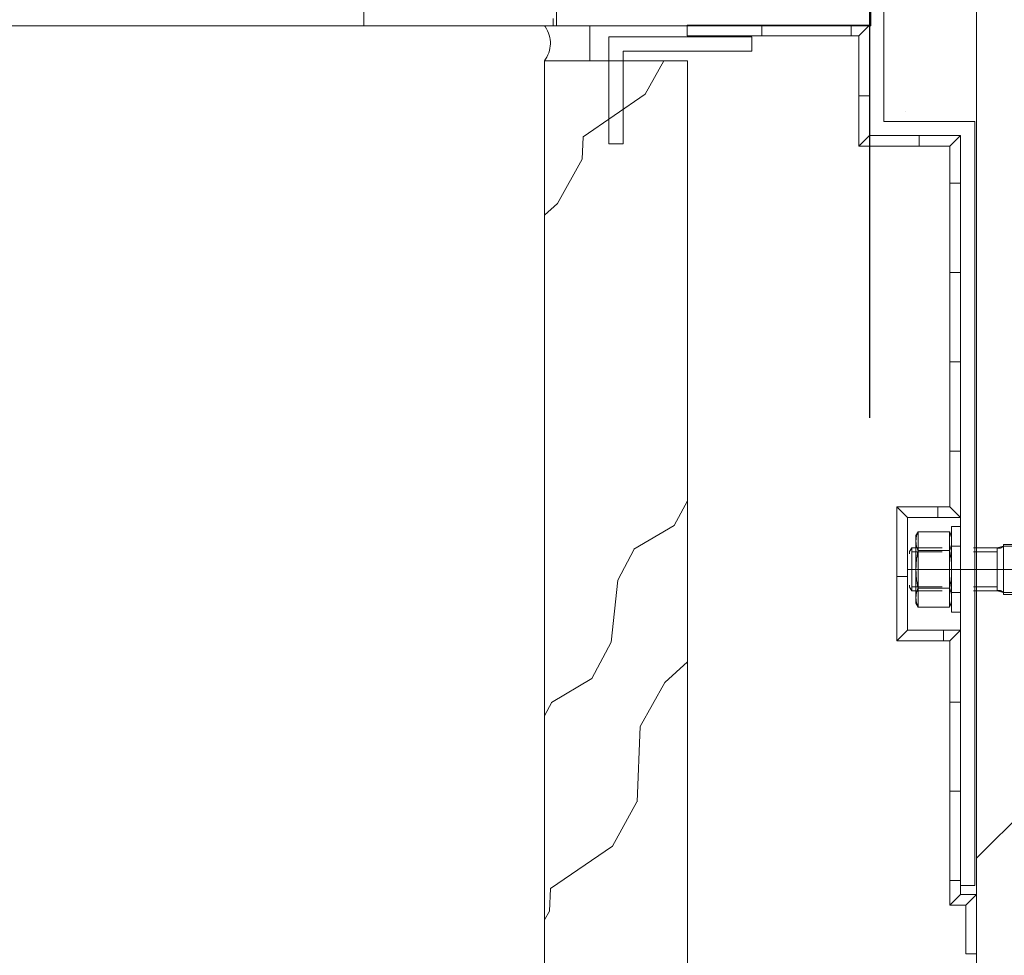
# Model space of a CAD drawing. Header units: metres. Extents: x 69 to 122.5, y -21.4 to -4.6.
# Tile 68 of 250: x 74.561 to 74.699, y -18.063 to -17.932. Entities that reach past the tile are written whole.
import ezdxf

# ---------------------------------------------------------------- set-up
doc = ezdxf.new("R2010")
doc.units = ezdxf.units.M
doc.header["$LTSCALE"] = 0.02
doc.linetypes.add('gestrichelt - 01', pattern=[2, 1, -1])
doc.linetypes.add('ISO-07 Punktiert', pattern=[0.889, 0.127, -0.762])
for name, color, linetype, lineweight in [('013_Beton und Stahlbetonarbeiten-000 Unterzüge', 7, 'ISO-07 Punktiert', 13), ('013_Beton und Stahlbetonarbeiten-330 Außenstützen', 7, 'Continuous', 25), ('013_Beton und Stahlbetonarbeiten-allg.', 7, 'Continuous', 13), ('026_Fensterarbeiten-allg.', 7, 'Continuous', 5), ('030_Sonnenschutzarbeiten-außen', 7, 'Continuous', 5), ('032_Metallarbeiten-Fenster', 7, 'Continuous', 5), ('Keine', 7, 'Continuous', 9)]:
    doc.layers.add(name, color=color, linetype=linetype, lineweight=lineweight)

msp = doc.modelspace()

# ---------------------------------------------------------------- linework, layer by layer
at = {"layer": '013_Beton und Stahlbetonarbeiten-000 Unterzüge'}
msp.add_lwpolyline([(74.695, -17.90244), (74.695, -18.15244), (72.245, -18.15244), (72.245, -17.90244)], close=True, dxfattribs=at)
at = {"layer": '013_Beton und Stahlbetonarbeiten-330 Außenstützen', "color": 7, "linetype": 'gestrichelt - 01', "lineweight": 25}
msp.add_lwpolyline([(74.68, -18.16744), (74.96, -18.16744), (74.96, -17.88744), (74.68, -17.88744)], close=True, dxfattribs=at)
at = {"layer": '013_Beton und Stahlbetonarbeiten-allg.', "color": 251, "linetype": 'Continuous', "lineweight": 5, "true_color": 0x555555}
msp.add_line((74.84169, -17.90244), (74.695, -18.04913), dxfattribs=at)
at = {"layer": '013_Beton und Stahlbetonarbeiten-allg.', "color": 7, "linetype": 'Continuous', "lineweight": 18}
msp.add_lwpolyline([(74.695, -18.15244), (74.945, -18.15244), (74.945, -17.90244), (74.695, -17.90244)], close=True, dxfattribs=at)
at = {"layer": '026_Fensterarbeiten-allg.', "color": 7, "linetype": 'Continuous', "lineweight": 18}
for p, q in [((74.69151, -18.00269), (74.69276, -18.00269)), ((74.69151, -18.00394), (74.69151, -18.00269)), ((74.69276, -18.00269), (74.69276, -18.01469)), ((74.68682, -18.00342), (74.68651, -18.00394)), ((74.68651, -18.00394), (74.68651, -18.01344)), ((74.68651, -18.00482), (74.68651, -18.00473)), ((74.68652, -18.00456), (74.68652, -18.00448)), ((74.68654, -18.00431), (74.68656, -18.00422)), ((74.68682, -18.00342), (74.69121, -18.00342)), ((74.68682, -18.00342), (74.68682, -18.00605)), ((74.69121, -18.00342), (74.69151, -18.00394)), ((74.69121, -18.00342), (74.69124, -18.00349)), ((74.69121, -18.00605), (74.69121, -18.00342)), ((74.69131, -18.00365), (74.69134, -18.00373)), ((74.69139, -18.00389), (74.69141, -18.00397)), ((74.6915, -18.00448), (74.69151, -18.00456)), ((74.69151, -18.00394), (74.69151, -18.01344)), ((74.69151, -18.00473), (74.69151, -18.00482)), ((74.68594, -18.00569), (74.68559, -18.00619)), ((74.69016, -18.00569), (74.68594, -18.00569)), ((74.68594, -18.00569), (74.68594, -18.01169)), ((74.68653, -18.00507), (74.68652, -18.00499)), ((74.68682, -18.00605), (74.69121, -18.00605)), ((74.68682, -18.00605), (74.68682, -18.01133)), ((74.69124, -18.00598), (74.69121, -18.00605)), ((74.69121, -18.01133), (74.69121, -18.00605)), ((74.69134, -18.00574), (74.69131, -18.00582)), ((74.69141, -18.00549), (74.69139, -18.00558)), ((74.69147, -18.00524), (74.69145, -18.00533)), ((74.6915, -18.00499), (74.69149, -18.00507)), ((74.69151, -18.00544), (74.69276, -18.00544)), ((74.69788, -18.00569), (74.69455, -18.00569)), ((74.69788, -18.00569), (74.69876, -18.00544)), ((74.69791, -18.0057), (74.69788, -18.00569)), ((74.69788, -18.00569), (74.69788, -18.01169)), ((74.69876, -18.00544), (74.69874, -18.00546)), ((74.69876, -18.00869), (74.69876, -18.00519)), ((74.69876, -18.00519), (74.76626, -18.00519)), ((74.69876, -18.01194), (74.69876, -18.00544)), ((74.70026, -18.00544), (74.69876, -18.00544)), ((74.69876, -18.00544), (74.69876, -18.00869)), ((74.68559, -18.00619), (74.68559, -18.00649)), ((74.68594, -18.00623), (74.69016, -18.00623)), ((74.68657, -18.00753), (74.68659, -18.00736)), ((74.69144, -18.00736), (74.69145, -18.00753)), ((74.69455, -18.00623), (74.69788, -18.00623)), ((74.68526, -18.00869), (74.76976, -18.00869)), ((74.69876, -18.00869), (74.69876, -18.01194)), ((74.69876, -18.01219), (74.69876, -18.00869)), ((74.68559, -18.01089), (74.68559, -18.01119)), ((74.68559, -18.01119), (74.68594, -18.01169)), ((74.69016, -18.01115), (74.68594, -18.01115)), ((74.68668, -18.01068), (74.68666, -18.01051)), ((74.68671, -18.01156), (74.68674, -18.01148)), ((74.68682, -18.01133), (74.69121, -18.01133)), ((74.68682, -18.01133), (74.68682, -18.01397)), ((74.69121, -18.01397), (74.69121, -18.01133)), ((74.69128, -18.01148), (74.69131, -18.01156)), ((74.69137, -18.01051), (74.69134, -18.01068)), ((74.69788, -18.01115), (74.69455, -18.01115)), ((74.68594, -18.01169), (74.69016, -18.01169)), ((74.68651, -18.01265), (74.68651, -18.01256)), ((74.68652, -18.01239), (74.68653, -18.01231)), ((74.68659, -18.01197), (74.68661, -18.01189)), ((74.69145, -18.01205), (74.69147, -18.01214)), ((74.69149, -18.01231), (74.6915, -18.01239)), ((74.69276, -18.01194), (74.69151, -18.01194)), ((74.69151, -18.01256), (74.69151, -18.01265)), ((74.69455, -18.01169), (74.69788, -18.01169)), ((74.69876, -18.01194), (74.69788, -18.01169)), ((74.69876, -18.01194), (74.70026, -18.01194)), ((74.76626, -18.01219), (74.69876, -18.01219)), ((74.68651, -18.01344), (74.68682, -18.01397)), ((74.69121, -18.01397), (74.68682, -18.01397)), ((74.69151, -18.01344), (74.69121, -18.01397)), ((74.69141, -18.01341), (74.69139, -18.01349)), ((74.69147, -18.01316), (74.69145, -18.01324)), ((74.69151, -18.01469), (74.69151, -18.01344)), ((74.69276, -18.01469), (74.69151, -18.01469))]:
    msp.add_line(p, q, dxfattribs=at)
msp.add_lwpolyline([(74.682, -17.90956), (74.682, -17.94593), (74.69476, -17.94593), (74.69476, -18.05297), (74.69276, -18.05297), (74.69276, -17.94793), (74.68, -17.94793), (74.68, -17.90956)], close=True, dxfattribs=at)
for points in [[(74.68651, -18.00473), (74.68651, -18.00465), (74.68652, -18.00456)], [(74.68652, -18.00448), (74.68653, -18.00439), (74.68654, -18.00431)], [(74.68656, -18.00422), (74.68657, -18.00414), (74.68659, -18.00406)], [(74.68659, -18.00406), (74.68661, -18.00397), (74.68663, -18.00389)], [(74.68663, -18.00389), (74.68666, -18.00381), (74.68668, -18.00373)], [(74.68668, -18.00373), (74.68671, -18.00365), (74.68674, -18.00357)], [(74.68674, -18.00357), (74.68678, -18.00349), (74.68682, -18.00342)], [(74.69124, -18.00349), (74.69128, -18.00357), (74.69131, -18.00365)], [(74.69134, -18.00373), (74.69137, -18.00381), (74.69139, -18.00389)], [(74.69141, -18.00397), (74.69144, -18.00406), (74.69145, -18.00414)], [(74.69145, -18.00414), (74.69147, -18.00422), (74.69148, -18.00431)], [(74.69148, -18.00431), (74.69149, -18.00439), (74.6915, -18.00448)], [(74.69151, -18.00456), (74.69151, -18.00465), (74.69151, -18.00473)], [(74.68652, -18.00499), (74.68652, -18.0049), (74.68651, -18.00482)], [(74.68656, -18.00524), (74.68654, -18.00516), (74.68653, -18.00507)], [(74.68659, -18.00541), (74.68657, -18.00533), (74.68656, -18.00524)], [(74.68663, -18.00558), (74.68661, -18.00549), (74.68659, -18.00541)], [(74.68668, -18.00574), (74.68666, -18.00566), (74.68663, -18.00558)], [(74.68674, -18.0059), (74.68671, -18.00582), (74.68668, -18.00574)], [(74.68682, -18.00605), (74.68678, -18.00598), (74.68674, -18.0059)], [(74.68674, -18.00638), (74.68678, -18.00622), (74.68682, -18.00605)], [(74.69121, -18.00605), (74.69125, -18.00622), (74.69128, -18.00638)], [(74.69131, -18.00582), (74.69128, -18.0059), (74.69124, -18.00598)], [(74.69139, -18.00558), (74.69137, -18.00566), (74.69134, -18.00574)], [(74.69145, -18.00533), (74.69144, -18.00541), (74.69141, -18.00549)], [(74.69149, -18.00507), (74.69148, -18.00516), (74.69147, -18.00524)], [(74.69151, -18.00482), (74.69151, -18.0049), (74.6915, -18.00499)], [(74.69797, -18.00571), (74.69794, -18.00571), (74.69791, -18.0057)], [(74.69803, -18.00572), (74.698, -18.00572), (74.69797, -18.00571)], [(74.69808, -18.00573), (74.69805, -18.00572), (74.69803, -18.00572)], [(74.69814, -18.00573), (74.69811, -18.00573), (74.69808, -18.00573)], [(74.6982, -18.00572), (74.69817, -18.00573), (74.69814, -18.00573)], [(74.69826, -18.00572), (74.69823, -18.00572), (74.6982, -18.00572)], [(74.69831, -18.0057), (74.69828, -18.00571), (74.69826, -18.00572)], [(74.69837, -18.00569), (74.69834, -18.0057), (74.69831, -18.0057)], [(74.69843, -18.00567), (74.6984, -18.00568), (74.69837, -18.00569)], [(74.69848, -18.00564), (74.69845, -18.00566), (74.69843, -18.00567)], [(74.69853, -18.00562), (74.69851, -18.00563), (74.69848, -18.00564)], [(74.69859, -18.00558), (74.69856, -18.0056), (74.69853, -18.00562)], [(74.69864, -18.00555), (74.69861, -18.00557), (74.69859, -18.00558)], [(74.69869, -18.00551), (74.69866, -18.00553), (74.69864, -18.00555)], [(74.69874, -18.00546), (74.69871, -18.00549), (74.69869, -18.00551)], [(74.68659, -18.00736), (74.68661, -18.0072), (74.68663, -18.00703)], [(74.68663, -18.00703), (74.68666, -18.00687), (74.68668, -18.0067)], [(74.68668, -18.0067), (74.68671, -18.00654), (74.68674, -18.00638)], [(74.69128, -18.00638), (74.69131, -18.00654), (74.69134, -18.0067)], [(74.69134, -18.0067), (74.69137, -18.00687), (74.69139, -18.00703)], [(74.69139, -18.00703), (74.69142, -18.0072), (74.69144, -18.00736)], [(74.68651, -18.00852), (74.68652, -18.00836), (74.68652, -18.00819)], [(74.68651, -18.00886), (74.68651, -18.00869), (74.68651, -18.00852)], [(74.68652, -18.00919), (74.68652, -18.00902), (74.68651, -18.00886)], [(74.68652, -18.00819), (74.68653, -18.00803), (74.68654, -18.00786)], [(74.68654, -18.00786), (74.68655, -18.00769), (74.68657, -18.00753)], [(74.69145, -18.00753), (74.69147, -18.00769), (74.69148, -18.00786)], [(74.69148, -18.00786), (74.69149, -18.00803), (74.6915, -18.00819)], [(74.6915, -18.00819), (74.69151, -18.00836), (74.69151, -18.00852)], [(74.69151, -18.00886), (74.69151, -18.00902), (74.6915, -18.00919)], [(74.69151, -18.00852), (74.69151, -18.00869), (74.69151, -18.00886)], [(74.68654, -18.00952), (74.68653, -18.00936), (74.68652, -18.00919)], [(74.68657, -18.00985), (74.68655, -18.00969), (74.68654, -18.00952)], [(74.68661, -18.01018), (74.68659, -18.01002), (74.68657, -18.00985)], [(74.68666, -18.01051), (74.68663, -18.01035), (74.68661, -18.01018)], [(74.69142, -18.01018), (74.69139, -18.01035), (74.69137, -18.01051)], [(74.69145, -18.00985), (74.69144, -18.01002), (74.69142, -18.01018)], [(74.69148, -18.00952), (74.69147, -18.00969), (74.69145, -18.00985)], [(74.6915, -18.00919), (74.69149, -18.00936), (74.69148, -18.00952)], [(74.68666, -18.01172), (74.68668, -18.01164), (74.68671, -18.01156)], [(74.68674, -18.011), (74.68671, -18.01084), (74.68668, -18.01068)], [(74.68682, -18.01133), (74.68678, -18.01117), (74.68674, -18.011)], [(74.68674, -18.01148), (74.68678, -18.01141), (74.68682, -18.01133)], [(74.69128, -18.011), (74.69125, -18.01117), (74.69121, -18.01133)], [(74.69121, -18.01133), (74.69124, -18.01141), (74.69128, -18.01148)], [(74.69134, -18.01068), (74.69131, -18.01084), (74.69128, -18.011)], [(74.69131, -18.01156), (74.69134, -18.01164), (74.69137, -18.01172)], [(74.69805, -18.01165), (74.69808, -18.01164), (74.69811, -18.01164)], [(74.69811, -18.01164), (74.69814, -18.01164), (74.69817, -18.01164)], [(74.69817, -18.01164), (74.6982, -18.01164), (74.69823, -18.01165)], [(74.68651, -18.01256), (74.68652, -18.01248), (74.68652, -18.01239)], [(74.68652, -18.01282), (74.68651, -18.01273), (74.68651, -18.01265)], [(74.68653, -18.01299), (74.68652, -18.0129), (74.68652, -18.01282)], [(74.68653, -18.01231), (74.68654, -18.01222), (74.68656, -18.01214)], [(74.68656, -18.01316), (74.68654, -18.01307), (74.68653, -18.01299)], [(74.68656, -18.01214), (74.68657, -18.01205), (74.68659, -18.01197)], [(74.68661, -18.01189), (74.68663, -18.0118), (74.68666, -18.01172)], [(74.69137, -18.01172), (74.69139, -18.0118), (74.69141, -18.01189)], [(74.69141, -18.01189), (74.69144, -18.01197), (74.69145, -18.01205)], [(74.69147, -18.01214), (74.69148, -18.01222), (74.69149, -18.01231)], [(74.69149, -18.01299), (74.69148, -18.01307), (74.69147, -18.01316)], [(74.69151, -18.01282), (74.6915, -18.0129), (74.69149, -18.01299)], [(74.6915, -18.01239), (74.69151, -18.01248), (74.69151, -18.01256)], [(74.69151, -18.01265), (74.69151, -18.01273), (74.69151, -18.01282)], [(74.69788, -18.01169), (74.69791, -18.01168), (74.69794, -18.01167)], [(74.69794, -18.01167), (74.69797, -18.01166), (74.698, -18.01166)], [(74.698, -18.01166), (74.69803, -18.01165), (74.69805, -18.01165)], [(74.69823, -18.01165), (74.69826, -18.01165), (74.69829, -18.01166)], [(74.69829, -18.01166), (74.69831, -18.01166), (74.69834, -18.01167)], [(74.69834, -18.01167), (74.69837, -18.01168), (74.6984, -18.01169)], [(74.6984, -18.01169), (74.69843, -18.0117), (74.69846, -18.01171)], [(74.69846, -18.01171), (74.69848, -18.01172), (74.69851, -18.01174)], [(74.69851, -18.01174), (74.69854, -18.01175), (74.69856, -18.01177)], [(74.69856, -18.01177), (74.69859, -18.01179), (74.69862, -18.01181)], [(74.69862, -18.01181), (74.69864, -18.01183), (74.69867, -18.01185)], [(74.69867, -18.01185), (74.69869, -18.01187), (74.69872, -18.01189)], [(74.69872, -18.01189), (74.69874, -18.01192), (74.69876, -18.01194)], [(74.68659, -18.01332), (74.68657, -18.01324), (74.68656, -18.01316)], [(74.68663, -18.01349), (74.68661, -18.01341), (74.68659, -18.01332)], [(74.68668, -18.01365), (74.68666, -18.01357), (74.68663, -18.01349)], [(74.68674, -18.01381), (74.68671, -18.01373), (74.68668, -18.01365)], [(74.68682, -18.01397), (74.68678, -18.01389), (74.68674, -18.01381)], [(74.69128, -18.01381), (74.69124, -18.01389), (74.69121, -18.01397)], [(74.69134, -18.01365), (74.69131, -18.01373), (74.69128, -18.01381)], [(74.69139, -18.01349), (74.69137, -18.01357), (74.69134, -18.01365)], [(74.69145, -18.01324), (74.69144, -18.01332), (74.69141, -18.01341)]]:
    msp.add_lwpolyline(points, dxfattribs=at)
at = {"layer": '030_Sonnenschutzarbeiten-außen', "color": 7, "linetype": 'Continuous', "lineweight": 9}
msp.add_lwpolyline([(74.695, -18.06253), (74.695, -18.05423), (74.69276, -18.05423), (74.69276, -18.01718), (74.68534, -18.01718), (74.68534, -18.00144), (74.69276, -18.00144), (74.69276, -17.94793), (74.68, -17.94793), (74.68, -17.93244), (74.65448, -17.93244)], dxfattribs=at)
at = {"layer": '032_Metallarbeiten-Fenster', "color": 8, "lineweight": 5, "true_color": 0x808080}
msp.add_line((74.63484, -17.93254), (73.51428, -17.93254), dxfattribs=at)
at = {"layer": '032_Metallarbeiten-Fenster', "lineweight": 5}
msp.add_line((74.6097, -17.93254), (74.56686, -17.93254), dxfattribs=at)
at = {"layer": '032_Metallarbeiten-Fenster', "color": 250, "linetype": 'Continuous', "lineweight": 9, "true_color": 0x444444}
for p, q in [((74.6486, -17.94213), (74.6512, -17.93744)), ((74.6399, -17.94808), (74.6486, -17.94213)), ((74.63976, -17.95124), (74.6399, -17.94808)), ((74.63633, -17.95742), (74.63976, -17.95124)), ((74.63451, -17.95908), (74.63633, -17.95742)), ((74.65451, -17.9991), (74.65266, -18.00252)), ((74.65266, -18.00252), (74.64702, -18.00588)), ((74.64708, -18.00587), (74.64475, -18.01019)), ((74.64476, -18.01019), (74.64386, -18.01888)), ((74.64386, -18.01888), (74.64112, -18.02396)), ((74.65135, -18.02454), (74.65451, -18.02164)), ((74.64112, -18.02396), (74.63547, -18.02732)), ((74.64791, -18.03072), (74.65135, -18.02454)), ((74.63553, -18.02731), (74.63451, -18.02921)), ((74.64746, -18.04125), (74.64791, -18.03072)), ((74.64402, -18.04744), (74.64745, -18.04126)), ((74.63532, -18.05339), (74.64402, -18.04744)), ((74.63518, -18.05655), (74.63532, -18.05339)), ((74.63451, -18.05776), (74.63518, -18.05655))]:
    msp.add_line(p, q, dxfattribs=at)
at = {"layer": '032_Metallarbeiten-Fenster', "lineweight": 5}
for points in [[(74.6357, -17.93154), (74.6357, -17.93254), (74.6092, -17.93254), (74.6092, -17.90304)], [(74.6802, -17.92914), (74.6802, -17.93254), (74.6362, -17.93254), (74.6362, -17.92914)]]:
    msp.add_lwpolyline(points, dxfattribs=at)
at = {"layer": '032_Metallarbeiten-Fenster', "linetype": 'Continuous', "lineweight": 5}
msp.add_lwpolyline([(74.6362, -17.92914), (74.6362, -17.93254), (74.6802, -17.93254), (74.6802, -17.92914)], dxfattribs=at)
at = {"layer": '032_Metallarbeiten-Fenster', "color": 7, "linetype": 'Continuous', "lineweight": 9}
msp.add_lwpolyline([(74.64087, -17.93744), (74.63499, -17.93744), (74.63462, -17.93744), (74.63453, -17.93744), (74.63451, -17.93744), (74.63451, -17.93744), (74.63453, -17.93742), (74.63455, -17.93738), (74.63465, -17.93723), (74.63482, -17.93692), (74.63497, -17.93662), (74.63509, -17.93631), (74.63519, -17.93601), (74.63527, -17.9357), (74.63531, -17.9354), (74.63533, -17.93509), (74.63533, -17.93479), (74.6353, -17.93448), (74.63524, -17.93418), (74.63516, -17.93387), (74.63506, -17.93357), (74.63492, -17.93326), (74.63477, -17.93296), (74.63458, -17.93265), (74.63453, -17.93258), (74.63451, -17.93254), (74.63456, -17.93254), (74.63474, -17.93254), (74.63548, -17.93254), (74.63695, -17.93254), (74.63989, -17.93254), (74.64062, -17.93254), (74.64081, -17.93254), (74.64085, -17.93254), (74.64086, -17.93254), (74.64087, -17.93255), (74.64087, -17.93257), (74.64087, -17.93266), (74.64087, -17.93303), (74.64087, -17.9345)], close=True, dxfattribs=at)
at = {"layer": '032_Metallarbeiten-Fenster', "color": 7, "linetype": 'Continuous', "lineweight": 13}
msp.add_lwpolyline([(74.66351, -17.93609), (74.66351, -17.93409), (74.64351, -17.93409), (74.64351, -17.94909), (74.64551, -17.94909), (74.64551, -17.93609)], close=True, dxfattribs=at)
at = {"layer": '032_Metallarbeiten-Fenster', "color": 7, "linetype": 'Continuous', "lineweight": 18}
msp.add_lwpolyline([(74.65451, -17.93744), (74.63451, -17.93744), (74.63451, -18.15244), (74.65451, -18.13244)], close=True, dxfattribs=at)
at = {"layer": 'Defpoints', "color": 0, "lineweight": 0}
for p, q in [((74.65451, -17.93744), (74.65451, -17.93744)), ((74.65451, -17.93744), (74.65451, -17.93744)), ((74.63451, -17.94006), (74.63451, -17.94006)), ((74.63451, -17.94006), (74.63451, -17.94006)), ((74.685, -17.94451), (74.685, -17.94451)), ((74.685, -17.94451), (74.685, -17.94451)), ((74.695, -17.95416), (74.695, -17.95416)), ((74.695, -17.95416), (74.695, -17.95416))]:
    msp.add_line(p, q, dxfattribs=at)
at = {"layer": 'Keine', "color": 7, "linetype": 'Continuous', "lineweight": 9}
for points in [[(74.65448, -17.93244), (74.65448, -17.93394), (74.66493, -17.93394), (74.66493, -17.93244)], [(74.67743, -17.93394), (74.66493, -17.93394), (74.66493, -17.93244), (74.67743, -17.93244)], [(74.67743, -17.93394), (74.6785, -17.93394), (74.68, -17.93244), (74.67743, -17.93244)], [(74.68, -17.93244), (74.6785, -17.93394), (74.6785, -17.94237), (74.68, -17.94237)], [(74.6785, -17.94237), (74.6785, -17.94943), (74.68, -17.94793), (74.68, -17.94237)], [(74.68, -17.94793), (74.6785, -17.94943), (74.68694, -17.94943), (74.68694, -17.94793)], [(74.68694, -17.94943), (74.69126, -17.94943), (74.69276, -17.94793), (74.68694, -17.94793)], [(74.69276, -17.94793), (74.69126, -17.94943), (74.69126, -17.95461), (74.69276, -17.95461)], [(74.69126, -17.96711), (74.69126, -17.95461), (74.69276, -17.95461), (74.69276, -17.96711)], [(74.69126, -17.97961), (74.69126, -17.96711), (74.69276, -17.96711), (74.69276, -17.97961)], [(74.69126, -17.99211), (74.69126, -17.97961), (74.69276, -17.97961), (74.69276, -17.99211)], [(74.69126, -17.99211), (74.69126, -17.99994), (74.69276, -18.00144), (74.69276, -17.99211)], [(74.68534, -18.00144), (74.68384, -17.99994), (74.68384, -18.00969), (74.68534, -18.00969)], [(74.68959, -17.99994), (74.68384, -17.99994), (74.68534, -18.00144), (74.68959, -18.00144)], [(74.69276, -18.00144), (74.69126, -17.99994), (74.68959, -17.99994), (74.68959, -18.00144)], [(74.68384, -18.00969), (74.68384, -18.01868), (74.68534, -18.01718), (74.68534, -18.00969)], [(74.68534, -18.01718), (74.68384, -18.01868), (74.69035, -18.01868), (74.69035, -18.01718)], [(74.69035, -18.01868), (74.69126, -18.01868), (74.69276, -18.01718), (74.69035, -18.01718)], [(74.69276, -18.01718), (74.69126, -18.01868), (74.69126, -18.02727), (74.69276, -18.02727)], [(74.69126, -18.03977), (74.69126, -18.02727), (74.69276, -18.02727), (74.69276, -18.03977)], [(74.69126, -18.05227), (74.69126, -18.03977), (74.69276, -18.03977), (74.69276, -18.05227)], [(74.69126, -18.05227), (74.69126, -18.05573), (74.69276, -18.05423), (74.69276, -18.05227)], [(74.69276, -18.05423), (74.69126, -18.05573), (74.6935, -18.05573), (74.695, -18.05423)], [(74.695, -18.05423), (74.6935, -18.05573), (74.6935, -18.06253), (74.695, -18.06253)]]:
    msp.add_lwpolyline(points, close=True, dxfattribs=at)
msp.add_lwpolyline([(74.6935, -18.06253), (74.6935, -18.05573), (74.69126, -18.05573), (74.69126, -18.01868), (74.68384, -18.01868), (74.68384, -17.99994), (74.69126, -17.99994), (74.69126, -17.94943), (74.6785, -17.94943), (74.6785, -17.93394), (74.65448, -17.93394)], dxfattribs=at)

doc.saveas('drawing.dxf')
